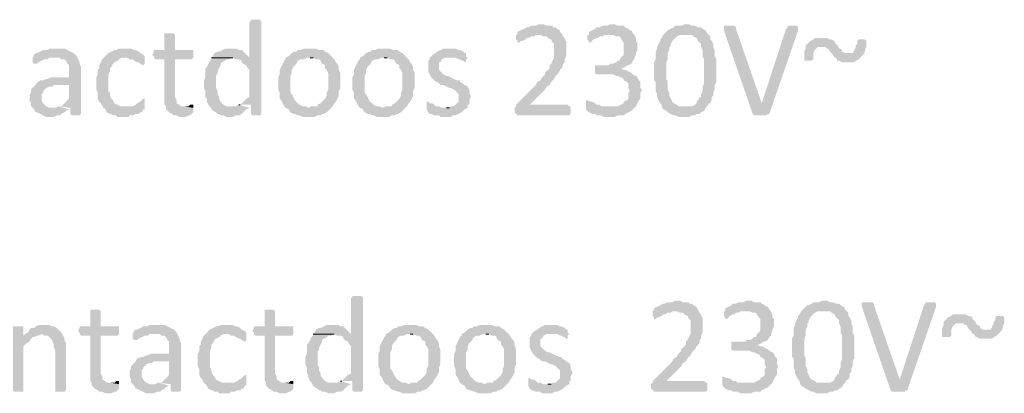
# Model space of a CAD drawing. Header units: millimetres. Extents: x -197899 to 120983, y -4228 to 45370.
# Tile 152 of 200: x -131594 to -128845, y 28675 to 29716. Entities that reach past the tile are written whole.
import ezdxf

# ---------------------------------------------------------------- set-up
doc = ezdxf.new("R2010")
doc.units = ezdxf.units.MM
for name, color, linetype in [('AL63----', 7, 'Continuous'), ('PDF_Geometry', 8, 'Continuous'), ('PDF_Solid Fills', 8, 'Continuous')]:
    doc.layers.add(name, color=color, linetype=linetype)

# ---------------------------------------------------------------- blocks, each defined once
blk = doc.blocks.new('A$C01523A58')
at = {"layer": 'PDF_Solid Fills'}
for points in [[(31237.7, 563), (31225, 563), (31225, 558.7), (31220.8, 558.7), (31220.8, 457.2), (31114.9, 457.2), (31174.2, 457.2), (31182.7, 452.9), (31191.1, 452.9), (31199.6, 448.7), (31199.6, 444.5), (31203.8, 440.2), (31212.3, 436), (31216.6, 427.5), (31220.8, 423.3), (31220.8, 347.1), (31212.3, 342.8), (31208.1, 338.7), (31208.1, 338.7), (31199.6, 330.2), (31195.3, 325.9), (31191.1, 325.9), (31225, 325.9), (31225, 300.5), (31225, 300.5), (31229.2, 296.3), (31250.4, 296.3), (31254.6, 300.5), (31254.6, 558.7), (31254.6, 558.7), (31250.4, 563), (31246.1, 563)], [(32033.6, 550.3), (32029.3, 550.3), (32020.8, 546.1), (32008.2, 546.1), (31999.7, 541.8), (31995.5, 541.8), (31987, 537.6), (31978.5, 533.3), (31978.5, 533.3), (31970.1, 529.2), (31970.1, 524.9), (31965.8, 520.7), (32033.6, 520.7), (32042.1, 516.4), (32050.5, 516.4), (32054.7, 512.2), (32063.2, 507.9), (32067.4, 499.5), (32071.6, 495.3), (32071.6, 478.3), (32071.6, 457.2), (32067.4, 448.7), (32063.2, 440.2), (32059, 436), (32059, 427.5), (32054.7, 423.3), (32046.2, 414.8), (32046.2, 410.6), (32042.1, 406.4), (32037.8, 402.1), (32033.6, 393.7), (32025.1, 389.5), (32020.8, 381), (31970.1, 330.2), (31965.8, 325.9), (31965.8, 321.7), (31961.6, 317.4), (31961.6, 304.8), (31965.8, 300.5), (31970.1, 296.3), (32114, 296.3), (32118.3, 300.5), (32118.3, 321.7), (32114, 321.7), (32109.8, 325.9), (32003.9, 325.9), (32042.1, 364), (32046.2, 368.2), (32050.5, 376.7), (32059, 381), (32063.2, 389.5), (32067.4, 393.7), (32071.6, 397.9), (32075.9, 406.4), (32080.1, 410.6), (32084.4, 414.8), (32088.6, 423.3), (32092.8, 427.5), (32097, 436), (32097, 440.2), (32101.3, 444.5), (32101.3, 452.9), (32105.5, 461.4), (32105.5, 503.7), (32101.3, 507.9), (32101.3, 512.2), (32097, 516.4), (32092.8, 524.9), (32088.6, 529.2), (32088.6, 533.3), (32080.1, 537.6), (32075.9, 541.8), (32067.4, 541.8), (32067.4, 546.1), (32050.5, 546.1), (32042.1, 550.3)], [(32232.5, 550.3), (32228.3, 550.3), (32219.8, 546.1), (32207.1, 546.1), (32198.7, 541.8), (32190.2, 541.8), (32186, 537.6), (32177.5, 533.3), (32177.5, 533.3), (32169, 529.2), (32169, 520.7), (32236.8, 520.7), (32245.2, 516.4), (32253.7, 516.4), (32258, 512.2), (32262.1, 503.7), (32266.4, 499.5), (32266.4, 465.6), (32262.1, 461.4), (32258, 457.2), (32253.7, 448.7), (32249.5, 448.7), (32245.2, 444.5), (32236.8, 440.2), (32228.3, 440.2), (32224.1, 436), (32186, 436), (32186, 414.8), (32190.2, 410.6), (32236.8, 410.6), (32245.2, 406.4), (32249.5, 406.4), (32258, 402.1), (32266.4, 397.9), (32266.4, 393.7), (32274.9, 389.5), (32279.1, 385.2), (32279.1, 372.5), (32283.4, 364), (32279.1, 359.8), (32279.1, 342.8), (32274.9, 338.7), (32266.4, 334.4), (32266.4, 330.2), (32258, 325.9), (32249.5, 321.7), (32228.3, 321.7), (32296, 317.4), (32300.3, 321.7), (32304.5, 330.2), (32308.7, 338.7), (32308.7, 338.7), (32312.9, 342.8), (32312.9, 359.8), (32317.2, 368.2), (32312.9, 372.5), (32312.9, 389.5), (32308.7, 393.7), (32304.5, 402.1), (32300.3, 406.4), (32291.8, 410.6), (32287.5, 414.8), (32279.1, 419.1), (32279.1, 419.1), (32270.6, 423.3), (32266.4, 423.3), (32258, 427.5), (32262.1, 427.5), (32270.6, 431.8), (32274.9, 436), (32279.1, 436), (32287.5, 440.2), (32291.8, 448.7), (32296, 452.9), (32296, 457.2), (32300.3, 465.6), (32300.3, 469.9), (32304.5, 478.3), (32304.5, 499.5), (32300.3, 503.7), (32300.3, 512.2), (32296, 520.7), (32291.8, 524.9), (32287.5, 533.3), (32283.4, 533.3), (32279.1, 537.6), (32270.6, 541.8), (32266.4, 546.1), (32249.5, 546.1), (32241, 550.3)], [(32440, 550.3), (32435.7, 550.3), (32427.3, 546.1), (32410.3, 546.1), (32406.1, 541.8), (32397.6, 537.6), (32393.4, 537.6), (32385, 529.2), (32380.7, 524.9), (32440, 520.7), (32456.9, 520.7), (32461.1, 516.4), (32469.6, 512.2), (32469.6, 512.2), (32473.8, 503.7), (32478.1, 499.5), (32482.3, 495.3), (32482.3, 486.8), (32486.5, 478.3), (32486.5, 461.4), (32490.7, 452.9), (32490.7, 393.7), (32490.7, 385.2), (32486.5, 376.7), (32486.5, 364), (32482.3, 355.6), (32482.3, 347.1), (32478.1, 347.1), (32473.8, 338.7), (32469.6, 334.4), (32469.6, 330.2), (32465.4, 325.9), (32456.9, 321.7), (32435.7, 321.7), (32495, 317.4), (32499.3, 321.7), (32503.5, 330.2), (32507.7, 330.2), (32511.9, 338.7), (32511.9, 347.1), (32516.2, 351.3), (32516.2, 359.8), (32520.4, 368.2), (32520.4, 381), (32524.6, 389.5), (32524.6, 452.9), (32520.4, 461.4), (32520.4, 478.3), (32516.2, 486.8), (32516.2, 495.3), (32511.9, 503.7), (32507.7, 507.9), (32507.7, 516.4), (32503.5, 520.7), (32499.3, 524.9), (32495, 533.3), (32486.5, 537.6), (32482.3, 541.8), (32473.8, 541.8), (32465.4, 546.1), (32456.9, 546.1), (32448.4, 550.3)], [(30996.4, 524.9), (30983.7, 524.9), (30983.7, 520.7), (30983.7, 478.3), (30954, 478.3), (30954, 474.1), (30949.8, 465.6), (30954, 461.4), (30954, 457.2), (30958.3, 452.9), (30983.7, 452.9), (30983.7, 325.9), (30987.9, 321.7), (30987.9, 313.3), (30992.2, 309), (30996.4, 304.8), (31004.9, 300.5), (31009.1, 296.3), (31017.6, 296.3), (31026.1, 292), (31043, 292), (31051.4, 296.3), (31055.6, 296.3), (31059.9, 300.5), (31064.1, 304.8), (31064.1, 317.4), (31038.7, 321.7), (31030.2, 321.7), (31026.1, 325.9), (31017.6, 330.2), (31017.6, 338.7), (31013.3, 347.1), (31013.3, 452.9), (31059.9, 452.9), (31064.1, 457.2), (31064.1, 478.3), (31013.3, 478.3), (31013.3, 520.7), (31013.3, 520.7), (31009.1, 524.9), (31004.9, 524.9)], [(32380.7, 524.9), (32376.5, 520.7), (32372.2, 512.2), (32368, 507.9), (32368, 503.7), (32363.7, 495.3), (32359.5, 486.8), (32359.5, 482.6), (32355.3, 474.1), (32355.3, 452.9), (32351.1, 444.5), (32351.1, 393.7), (32355.3, 389.5), (32355.3, 364), (32355.3, 364), (32359.5, 355.6), (32359.5, 347.1), (32363.7, 338.7), (32368, 330.2), (32372.2, 325.9), (32372.2, 321.7), (32376.5, 313.3), (32385, 309), (32389.2, 304.8), (32397.6, 300.5), (32397.6, 300.5), (32406.1, 296.3), (32410.3, 296.3), (32418.8, 292), (32448.4, 292), (32456.9, 296.3), (32465.4, 296.3), (32469.6, 300.5), (32478.1, 300.5), (32482.3, 304.8), (32490.7, 309), (32495, 317.4), (32435.7, 321.7), (32418.8, 321.7), (32414.6, 325.9), (32414.6, 325.9), (32406.1, 330.2), (32401.9, 334.4), (32397.6, 342.8), (32397.6, 342.8), (32393.4, 351.3), (32393.4, 359.8), (32389.2, 368.2), (32389.2, 376.7), (32389.2, 389.5), (32385, 397.9), (32385, 444.5), (32389.2, 452.9), (32389.2, 461.4), (32389.2, 469.9), (32393.4, 478.3), (32393.4, 486.8), (32397.6, 491), (32397.6, 495.3), (32401.9, 503.7), (32406.1, 507.9), (32410.3, 512.2), (32414.6, 516.4), (32423, 520.7), (32440, 520.7)], [(32562.7, 546.1), (32545.8, 546.1), (32545.8, 533.3), (32626.3, 300.5), (32651.6, 330.2), (32579.6, 537.6), (32579.6, 541.8), (32575.4, 546.1), (32571.2, 546.1)], [(32740.5, 546.1), (32723.6, 546.1), (32723.6, 541.8), (32719.4, 537.6), (32651.6, 330.2), (32651.6, 330.2), (32626.3, 300.5), (32626.3, 300.5), (32630.5, 296.3), (32664.3, 296.3), (32668.6, 300.5), (32672.8, 300.5), (32753.2, 533.3), (32753.2, 541.8), (32753.2, 541.8), (32749, 546.1), (32749, 546.1)], [(31965.8, 520.7), (31965.8, 507.9), (31970.1, 503.7), (31970.1, 499.5), (31974.3, 499.5), (31978.5, 503.7), (31982.8, 503.7), (31991.3, 507.9), (31995.5, 512.2), (31999.7, 512.2), (32008.2, 516.4), (32016.7, 516.4), (32020.8, 520.7), (32029.3, 520.7)], [(32169, 520.7), (32164.8, 520.7), (32164.8, 507.9), (32169, 503.7), (32169, 499.5), (32173.3, 499.5), (32177.5, 503.7), (32181.7, 507.9), (32190.2, 512.2), (32194.4, 512.2), (32198.7, 516.4), (32207.1, 516.4), (32211.4, 520.7), (32228.3, 520.7)], [(32816.7, 512.2), (32799.8, 512.2), (32795.5, 507.9), (32787.1, 503.7), (32782.9, 499.5), (32778.6, 495.3), (32774.4, 491), (32774.4, 482.6), (32774.4, 482.6), (32770.1, 474.1), (32770.1, 452.9), (32770.1, 448.7), (32791.3, 448.7), (32795.5, 452.9), (32795.5, 469.9), (32799.8, 478.3), (32799.8, 478.3), (32808.3, 486.8), (32816.7, 486.8), (32863.3, 491), (32859.1, 495.3), (32854.8, 499.5), (32854.8, 503.7), (32846.3, 507.9), (32842.1, 507.9), (32833.7, 512.2), (32825.2, 512.2)], [(32931, 507.9), (32922.6, 507.9), (32918.3, 503.7), (32918.3, 495.3), (32914.1, 491), (32914.1, 486.8), (32909.9, 478.3), (32909.9, 478.3), (32905.6, 469.9), (32893, 469.9), (32850.6, 465.6), (32850.6, 465.6), (32854.8, 457.2), (32859.1, 457.2), (32863.3, 448.7), (32867.5, 448.7), (32876, 444.5), (32909.9, 444.5), (32914.1, 448.7), (32922.6, 452.9), (32926.8, 457.2), (32931, 461.4), (32935.3, 465.6), (32939.5, 474.1), (32939.5, 478.3), (32943.7, 486.8), (32943.7, 503.7), (32943.7, 503.7), (32939.5, 507.9), (32935.3, 507.9)], [(30683.1, 482.6), (30661.9, 482.6), (30657.7, 478.3), (30645, 478.3), (30636.5, 474.1), (30628.1, 469.9), (30623.9, 469.9), (30619.6, 465.6), (30615.4, 457.2), (30691.6, 457.2), (30695.8, 452.9), (30704.3, 452.9), (30708.6, 448.7), (30712.8, 440.2), (30717, 436), (30717, 402.1), (30666.2, 402.1), (30657.7, 397.9), (30653.5, 397.9), (30645, 393.7), (30636.5, 393.7), (30632.3, 389.5), (30628.1, 389.5), (30623.9, 381), (30717, 381), (30717, 342.8), (30712.8, 338.7), (30708.6, 334.4), (30700.1, 325.9), (30695.8, 321.7), (30687.3, 321.7), (30721.2, 317.4), (30721.2, 300.5), (30725.5, 296.3), (30746.6, 296.3), (30750.9, 300.5), (30750.9, 431.8), (30746.6, 440.2), (30746.6, 444.5), (30746.6, 444.5), (30742.4, 452.9), (30738.2, 461.4), (30734, 465.6), (30734, 465.6), (30729.7, 469.9), (30721.2, 474.1), (30712.8, 478.3), (30712.8, 478.3), (30704.3, 482.6), (30691.6, 482.6)], [(30873.6, 482.6), (30856.7, 482.6), (30848.2, 478.3), (30844, 478.3), (30835.5, 474.1), (30827.1, 469.9), (30822.8, 465.6), (30818.6, 461.4), (30814.3, 457.2), (30877.9, 457.2), (30886.3, 452.9), (30894.8, 452.9), (30899, 448.7), (30907.5, 444.5), (30911.7, 444.5), (30916, 440.2), (30924.4, 436), (30928.6, 440.2), (30928.6, 461.4), (30924.4, 465.6), (30924.4, 465.6), (30916, 469.9), (30911.7, 474.1), (30903.3, 478.3), (30899, 478.3), (30890.6, 482.6), (30882.1, 482.6)], [(31170, 482.6), (31153, 482.6), (31144.6, 478.3), (31136.1, 474.1), (31131.9, 474.1), (31123.4, 469.9), (31119.2, 461.4), (31114.9, 457.2), (31220.8, 457.2), (31216.6, 461.4), (31208.1, 469.9), (31203.8, 474.1), (31199.6, 478.3), (31191.1, 478.3), (31186.9, 482.6), (31178.4, 482.6)], [(31390.1, 482.6), (31373.2, 482.6), (31364.7, 478.3), (31356.2, 478.3), (31352, 474.1), (31347.8, 474.1), (31339.3, 469.9), (31335.1, 465.6), (31330.8, 461.4), (31322.3, 457.2), (31322.3, 452.9), (31318.2, 448.7), (31313.9, 440.2), (31309.7, 431.8), (31305.4, 423.3), (31305.4, 410.6), (31301.2, 402.1), (31301.2, 385.2), (31301.2, 368.2), (31305.4, 359.8), (31305.4, 342.8), (31309.7, 338.7), (31313.9, 330.2), (31318.2, 321.7), (31322.3, 317.4), (31385.9, 317.4), (31377.4, 321.7), (31368.9, 321.7), (31360.5, 325.9), (31356.2, 330.2), (31352, 334.4), (31347.8, 338.7), (31343.5, 347.1), (31339.3, 355.6), (31335.1, 359.8), (31335.1, 406.4), (31339.3, 414.8), (31339.3, 423.3), (31343.5, 431.8), (31347.8, 436), (31352, 440.2), (31356.2, 448.7), (31364.7, 452.9), (31373.2, 452.9), (31381.6, 457.2), (31453.6, 457.2), (31445.1, 465.6), (31440.9, 469.9), (31432.4, 474.1), (31428.2, 478.3), (31415.5, 478.3), (31407, 482.6), (31398.6, 482.6)], [(31597.5, 482.6), (31580.6, 482.6), (31572.1, 478.3), (31563.6, 478.3), (31559.4, 474.1), (31555.2, 474.1), (31546.7, 469.9), (31542.5, 465.6), (31538.2, 461.4), (31529.8, 457.2), (31529.8, 452.9), (31525.6, 448.7), (31521.3, 440.2), (31517.1, 431.8), (31512.8, 423.3), (31512.8, 410.6), (31508.7, 402.1), (31508.7, 385.2), (31508.7, 368.2), (31512.8, 359.8), (31512.8, 342.8), (31517.1, 338.7), (31521.3, 330.2), (31525.6, 321.7), (31529.8, 317.4), (31593.3, 317.4), (31584.8, 321.7), (31576.4, 321.7), (31567.9, 325.9), (31563.6, 330.2), (31559.4, 334.4), (31555.2, 338.7), (31551, 347.1), (31546.7, 355.6), (31542.5, 359.8), (31542.5, 406.4), (31546.7, 414.8), (31546.7, 423.3), (31551, 431.8), (31555.2, 436), (31559.4, 440.2), (31563.6, 448.7), (31572.1, 452.9), (31580.6, 452.9), (31589, 457.2), (31661, 457.2), (31652.6, 465.6), (31648.3, 469.9), (31639.9, 474.1), (31635.6, 478.3), (31622.9, 478.3), (31614.5, 482.6), (31606, 482.6)], [(31783.8, 482.6), (31762.6, 482.6), (31754.1, 478.3), (31745.7, 474.1), (31741.5, 469.9), (31733, 465.6), (31733, 465.6), (31724.5, 457.2), (31724.5, 452.9), (31720.3, 448.7), (31720.3, 419.1), (31724.5, 410.6), (31724.5, 410.6), (31728.7, 402.1), (31733, 397.9), (31733, 397.9), (31741.5, 389.5), (31745.7, 389.5), (31750, 385.2), (31754.1, 381), (31762.6, 381), (31771.1, 376.7), (31779.5, 372.5), (31783.8, 372.5), (31792.3, 368.2), (31796.5, 364), (31800.8, 359.8), (31804.9, 355.6), (31804.9, 334.4), (31800.8, 330.2), (31796.5, 325.9), (31792.3, 321.7), (31783.8, 321.7), (31779.5, 317.4), (31771.1, 317.4), (31830.3, 317.4), (31830.3, 325.9), (31834.6, 325.9), (31834.6, 338.7), (31838.8, 347.1), (31838.8, 351.3), (31834.6, 359.8), (31834.6, 368.2), (31834.6, 368.2), (31830.3, 376.7), (31821.9, 381), (31821.9, 381), (31817.7, 385.2), (31809.2, 389.5), (31809.2, 393.7), (31800.8, 393.7), (31792.3, 397.9), (31792.3, 397.9), (31783.8, 402.1), (31775.4, 406.4), (31771.1, 406.4), (31762.6, 410.6), (31758.4, 414.8), (31754.1, 419.1), (31750, 423.3), (31750, 444.5), (31754.1, 444.5), (31758.4, 452.9), (31758.4, 452.9), (31766.9, 457.2), (31779.5, 457.2), (31826.1, 461.4), (31826.1, 469.9), (31821.9, 469.9), (31817.7, 474.1), (31817.7, 474.1), (31809.2, 478.3), (31804.9, 478.3), (31796.5, 482.6), (31788, 482.6)], [(32863.3, 491), (32816.7, 486.8), (32829.4, 486.8), (32833.7, 482.6), (32837.9, 482.6), (32842.1, 474.1), (32842.1, 474.1), (32850.6, 465.6), (32893, 469.9), (32884.5, 469.9), (32876, 474.1), (32876, 478.3), (32871.7, 482.6), (32867.5, 482.6)], [(30615.4, 457.2), (30615.4, 444.5), (30619.6, 440.2), (30628.1, 440.2), (30632.3, 444.5), (30640.8, 448.7), (30640.8, 448.7), (30649.3, 452.9), (30657.7, 452.9), (30661.9, 457.2), (30678.9, 457.2)], [(30814.3, 457.2), (30810.1, 452.9), (30805.9, 444.5), (30801.7, 436), (30801.7, 427.5), (30797.4, 423.3), (30797.4, 410.6), (30793.2, 402.1), (30793.2, 385.2), (30793.2, 368.2), (30797.4, 359.8), (30797.4, 342.8), (30801.7, 334.4), (30805.9, 330.2), (30810.1, 321.7), (30814.3, 317.4), (30818.6, 313.3), (30822.8, 304.8), (30831.3, 300.5), (30835.5, 300.5), (30839.8, 296.3), (30848.2, 296.3), (30852.5, 292), (30882.1, 292), (30886.3, 296.3), (30894.8, 296.3), (30903.3, 300.5), (30911.7, 300.5), (30916, 304.8), (30920.2, 304.8), (30924.4, 313.3), (30928.6, 313.3), (30928.6, 317.4), (30873.6, 321.7), (30860.9, 321.7), (30852.5, 325.9), (30852.5, 325.9), (30844, 330.2), (30839.8, 338.7), (30835.5, 342.8), (30831.3, 351.3), (30831.3, 359.8), (30827.1, 364), (30827.1, 410.6), (30831.3, 419.1), (30831.3, 427.5), (30835.5, 431.8), (30839.8, 440.2), (30839.8, 440.2), (30844, 444.5), (30852.5, 448.7), (30856.7, 452.9), (30865.2, 457.2), (30873.6, 457.2)], [(31114.9, 457.2), (31114.9, 452.9), (31110.7, 448.7), (31106.5, 440.2), (31102.2, 431.8), (31098, 427.5), (31098, 402.1), (31093.8, 393.7), (31093.8, 372.5), (31098, 364), (31098, 347.1), (31102.2, 342.8), (31102.2, 334.4), (31106.5, 325.9), (31110.7, 321.7), (31114.9, 313.3), (31119.2, 309), (31127.6, 304.8), (31131.9, 300.5), (31136.1, 300.5), (31140.3, 296.3), (31148.8, 296.3), (31157.3, 292), (31174.2, 292), (31182.7, 296.3), (31191.1, 296.3), (31199.6, 300.5), (31203.8, 304.8), (31208.1, 309), (31212.3, 313.3), (31220.8, 317.4), (31170, 321.7), (31157.3, 321.7), (31148.8, 325.9), (31144.6, 330.2), (31140.3, 334.4), (31136.1, 342.8), (31136.1, 347.1), (31131.9, 355.6), (31131.9, 364), (31131.9, 364), (31127.6, 372.5), (31127.6, 389.5), (31127.6, 406.4), (31131.9, 414.8), (31131.9, 419.1), (31136.1, 427.5), (31140.3, 436), (31140.3, 440.2), (31144.6, 444.5), (31153, 448.7), (31157.3, 452.9), (31165.7, 452.9), (31174.2, 457.2)], [(31453.6, 457.2), (31390.1, 457.2), (31398.6, 457.2), (31407, 452.9), (31415.5, 452.9), (31419.7, 448.7), (31424, 440.2), (31432.4, 436), (31432.4, 427.5), (31436.6, 423.3), (31440.9, 414.8), (31440.9, 368.2), (31436.6, 359.8), (31436.6, 351.3), (31432.4, 342.8), (31428.2, 338.7), (31424, 334.4), (31419.7, 330.2), (31411.3, 325.9), (31411.3, 321.7), (31394.3, 321.7), (31385.9, 317.4), (31322.3, 317.4), (31330.8, 313.3), (31335.1, 304.8), (31343.5, 300.5), (31347.8, 300.5), (31356.2, 296.3), (31360.5, 296.3), (31368.9, 292), (31402.8, 292), (31411.3, 296.3), (31419.7, 296.3), (31424, 300.5), (31428.2, 300.5), (31436.6, 304.8), (31440.9, 309), (31445.1, 313.3), (31453.6, 321.7), (31453.6, 321.7), (31457.8, 330.2), (31462, 334.4), (31466.3, 342.8), (31470.5, 351.3), (31470.5, 364), (31474.8, 372.5), (31474.8, 389.5), (31474.8, 414.8), (31470.5, 423.3), (31470.5, 431.8), (31466.3, 440.2), (31462, 444.5), (31457.8, 452.9)], [(31661, 457.2), (31597.5, 457.2), (31606, 457.2), (31614.5, 452.9), (31622.9, 452.9), (31627.2, 448.7), (31631.4, 440.2), (31639.9, 436), (31639.9, 427.5), (31644.1, 423.3), (31648.3, 414.8), (31648.3, 368.2), (31644.1, 359.8), (31644.1, 351.3), (31639.9, 342.8), (31635.6, 338.7), (31631.4, 334.4), (31627.2, 330.2), (31618.7, 325.9), (31618.7, 321.7), (31601.8, 321.7), (31593.3, 317.4), (31529.8, 317.4), (31538.2, 313.3), (31542.5, 304.8), (31551, 300.5), (31555.2, 300.5), (31563.6, 296.3), (31567.9, 296.3), (31576.4, 292), (31610.2, 292), (31618.7, 296.3), (31627.2, 296.3), (31631.4, 300.5), (31635.6, 300.5), (31644.1, 304.8), (31648.3, 309), (31652.6, 313.3), (31661, 321.7), (31661, 321.7), (31665.3, 330.2), (31669.5, 334.4), (31673.7, 342.8), (31678, 351.3), (31678, 364), (31682.2, 372.5), (31682.2, 389.5), (31682.2, 414.8), (31678, 423.3), (31678, 431.8), (31673.7, 440.2), (31669.5, 444.5), (31665.3, 452.9)], [(31826.1, 461.4), (31779.5, 457.2), (31796.5, 457.2), (31804.9, 452.9), (31809.2, 452.9), (31813.4, 448.7), (31817.7, 448.7), (31821.9, 444.5), (31826.1, 444.5), (31826.1, 452.9), (31830.3, 457.2)], [(30623.9, 381), (30619.6, 376.7), (30615.4, 372.5), (30611.2, 368.2), (30611.2, 359.8), (30606.9, 355.6), (30606.9, 338.7), (30611.2, 330.2), (30611.2, 321.7), (30615.4, 317.4), (30619.6, 313.3), (30623.9, 304.8), (30628.1, 304.8), (30636.5, 300.5), (30645, 296.3), (30645, 296.3), (30653.5, 292), (30674.7, 292), (30683.1, 296.3), (30691.6, 296.3), (30695.8, 300.5), (30695.8, 300.5), (30704.3, 304.8), (30708.6, 309), (30717, 313.3), (30674.7, 317.4), (30661.9, 317.4), (30653.5, 321.7), (30649.3, 325.9), (30649.3, 325.9), (30645, 330.2), (30640.8, 338.7), (30640.8, 355.6), (30645, 359.8), (30645, 364), (30653.5, 372.5), (30653.5, 372.5), (30661.9, 376.7), (30670.4, 376.7), (30674.7, 381), (30717, 381)], [(30924.4, 342.8), (30920.2, 338.7), (30916, 334.4), (30907.5, 330.2), (30907.5, 330.2), (30903.3, 325.9), (30894.8, 321.7), (30873.6, 321.7), (30928.6, 317.4), (30928.6, 342.8)], [(31720.3, 334.4), (31716.1, 334.4), (31716.1, 313.3), (31720.3, 304.8), (31720.3, 304.8), (31724.5, 300.5), (31728.7, 300.5), (31737.2, 296.3), (31750, 296.3), (31754.1, 292), (31783.8, 292), (31788, 296.3), (31796.5, 296.3), (31804.9, 300.5), (31813.4, 304.8), (31817.7, 309), (31821.9, 313.3), (31830.3, 317.4), (31758.4, 317.4), (31750, 321.7), (31741.5, 321.7), (31737.2, 325.9), (31733, 330.2), (31724.5, 330.2)], [(32164.8, 338.7), (32160.6, 338.7), (32160.6, 313.3), (32164.8, 309), (32164.8, 309), (32169, 304.8), (32177.5, 300.5), (32186, 300.5), (32190.2, 296.3), (32202.9, 296.3), (32211.4, 292), (32241, 292), (32249.5, 296.3), (32266.4, 296.3), (32270.6, 300.5), (32279.1, 304.8), (32287.5, 309), (32291.8, 313.3), (32296, 317.4), (32228.3, 321.7), (32202.9, 321.7), (32198.7, 325.9), (32190.2, 325.9), (32186, 330.2), (32177.5, 334.4), (32173.3, 334.4)], [(31059.9, 325.9), (31055.6, 325.9), (31051.4, 321.7), (31038.7, 321.7), (31064.1, 317.4), (31064.1, 325.9)], [(31521.3, -207.5), (31508.7, -207.5), (31508.7, -211.7), (31504.4, -211.7), (31504.4, -313.3), (31398.6, -313.3), (31457.8, -313.3), (31466.3, -317.5), (31474.8, -317.5), (31483.3, -321.8), (31483.3, -326), (31487.4, -330.2), (31495.9, -334.5), (31500.2, -342.9), (31504.4, -347.2), (31504.4, -423.4), (31495.9, -427.6), (31491.7, -431.8), (31491.7, -431.8), (31483.3, -440.3), (31479, -444.5), (31474.8, -444.5), (31508.7, -444.5), (31508.7, -469.9), (31508.7, -469.9), (31512.8, -474.2), (31534.1, -474.2), (31538.2, -469.9), (31538.2, -211.7), (31538.2, -211.7), (31534.1, -207.5), (31529.8, -207.5)], [(30788.9, -245.5), (30776.3, -245.5), (30776.3, -249.8), (30776.3, -292.1), (30746.6, -292.1), (30746.6, -296.4), (30742.4, -304.8), (30746.6, -309.1), (30746.6, -313.3), (30750.9, -317.5), (30776.3, -317.5), (30776.3, -444.5), (30780.5, -448.8), (30780.5, -457.2), (30784.7, -461.4), (30788.9, -465.7), (30797.4, -469.9), (30801.7, -474.2), (30810.1, -474.2), (30818.6, -478.4), (30835.5, -478.4), (30844, -474.2), (30848.2, -474.2), (30852.5, -469.9), (30856.7, -465.7), (30856.7, -453), (30831.3, -448.8), (30822.8, -448.8), (30818.6, -444.5), (30810.1, -440.3), (30810.1, -431.8), (30805.9, -423.4), (30805.9, -317.5), (30852.5, -317.5), (30856.7, -313.3), (30856.7, -292.1), (30805.9, -292.1), (30805.9, -249.8), (30805.9, -249.8), (30801.7, -245.5), (30797.4, -245.5)], [(31275.8, -245.5), (31263.1, -245.5), (31263.1, -249.8), (31263.1, -292.1), (31233.5, -292.1), (31233.5, -296.4), (31229.2, -304.8), (31233.5, -309.1), (31233.5, -313.3), (31237.7, -317.5), (31263.1, -317.5), (31263.1, -444.5), (31267.4, -448.8), (31267.4, -457.2), (31271.5, -461.4), (31275.8, -465.7), (31284.3, -469.9), (31288.5, -474.2), (31296.9, -474.2), (31305.4, -478.4), (31322.3, -478.4), (31330.8, -474.2), (31335.1, -474.2), (31339.3, -469.9), (31343.5, -465.7), (31343.5, -453), (31318.2, -448.8), (31309.7, -448.8), (31305.4, -444.5), (31296.9, -440.3), (31296.9, -431.8), (31292.8, -423.4), (31292.8, -317.5), (31339.3, -317.5), (31343.5, -313.3), (31343.5, -292.1), (31292.8, -292.1), (31292.8, -249.8), (31292.8, -249.8), (31288.5, -245.5), (31284.3, -245.5)], [(32414.6, -220.1), (32410.3, -220.1), (32401.9, -224.4), (32389.2, -224.4), (32380.7, -228.6), (32376.5, -228.6), (32368, -232.9), (32359.5, -237.1), (32359.5, -237.1), (32351.1, -241.3), (32351.1, -245.5), (32346.8, -249.8), (32414.6, -249.8), (32423, -254), (32431.5, -254), (32435.7, -258.3), (32444.2, -262.5), (32448.4, -271), (32452.7, -275.2), (32452.7, -292.1), (32452.7, -313.3), (32448.4, -321.8), (32444.2, -330.2), (32440, -334.5), (32440, -342.9), (32435.7, -347.2), (32427.3, -355.6), (32427.3, -359.9), (32423, -364.1), (32418.8, -368.3), (32414.6, -376.8), (32406.1, -381), (32401.9, -389.5), (32351.1, -440.3), (32346.8, -444.5), (32346.8, -448.8), (32342.6, -453), (32342.6, -465.7), (32346.8, -469.9), (32351.1, -474.2), (32495, -474.2), (32499.3, -469.9), (32499.3, -448.8), (32495, -448.8), (32490.7, -444.5), (32385, -444.5), (32423, -406.5), (32427.3, -402.2), (32431.5, -393.7), (32440, -389.5), (32444.2, -381), (32448.4, -376.8), (32452.7, -372.5), (32456.9, -364.1), (32461.1, -359.9), (32465.4, -355.6), (32469.6, -347.2), (32473.8, -342.9), (32478.1, -334.5), (32478.1, -330.2), (32482.3, -326), (32482.3, -317.5), (32486.5, -309.1), (32486.5, -266.8), (32482.3, -262.5), (32482.3, -258.3), (32478.1, -254), (32473.8, -245.5), (32469.6, -241.3), (32469.6, -237.1), (32461.1, -232.9), (32456.9, -228.6), (32448.4, -228.6), (32448.4, -224.4), (32431.5, -224.4), (32423, -220.1)], [(32613.5, -220.1), (32609.3, -220.1), (32600.8, -224.4), (32588.1, -224.4), (32579.6, -228.6), (32571.2, -228.6), (32567, -232.9), (32558.5, -237.1), (32558.5, -237.1), (32550, -241.3), (32550, -249.8), (32617.8, -249.8), (32626.3, -254), (32634.7, -254), (32638.9, -258.3), (32643.2, -266.8), (32647.4, -271), (32647.4, -304.8), (32643.2, -309.1), (32638.9, -313.3), (32634.7, -321.8), (32630.5, -321.8), (32626.3, -326), (32617.8, -330.2), (32609.3, -330.2), (32605, -334.5), (32567, -334.5), (32567, -355.6), (32571.2, -359.9), (32617.8, -359.9), (32626.3, -364.1), (32630.5, -364.1), (32638.9, -368.3), (32647.4, -372.5), (32647.4, -376.8), (32655.9, -381), (32660.1, -385.3), (32660.1, -398), (32664.3, -406.5), (32660.1, -410.7), (32660.1, -427.6), (32655.9, -431.8), (32647.4, -436.1), (32647.4, -440.3), (32638.9, -444.5), (32630.5, -448.8), (32609.3, -448.8), (32677, -453), (32681.3, -448.8), (32685.5, -440.3), (32689.7, -431.8), (32689.7, -431.8), (32694, -427.6), (32694, -410.7), (32698.2, -402.2), (32694, -398), (32694, -381), (32689.7, -376.8), (32685.5, -368.3), (32681.3, -364.1), (32672.8, -359.9), (32668.6, -355.6), (32660.1, -351.4), (32660.1, -351.4), (32651.6, -347.2), (32647.4, -347.2), (32638.9, -342.9), (32643.2, -342.9), (32651.6, -338.7), (32655.9, -334.5), (32660.1, -334.5), (32668.6, -330.2), (32672.8, -321.8), (32677, -317.5), (32677, -313.3), (32681.3, -304.8), (32681.3, -300.6), (32685.5, -292.1), (32685.5, -271), (32681.3, -266.8), (32681.3, -258.3), (32677, -249.8), (32672.8, -245.5), (32668.6, -237.1), (32664.3, -237.1), (32660.1, -232.9), (32651.6, -228.6), (32647.4, -224.4), (32630.5, -224.4), (32622, -220.1)], [(32765.9, -245.5), (32761.7, -249.8), (32757.5, -258.3), (32753.2, -262.5), (32753.2, -266.8), (32749, -275.2), (32744.7, -283.7), (32744.7, -287.9), (32740.5, -296.4), (32740.5, -317.5), (32736.3, -326), (32736.3, -376.8), (32740.5, -381), (32740.5, -406.5), (32740.5, -406.5), (32744.7, -414.9), (32744.7, -423.4), (32749, -431.8), (32753.2, -440.3), (32757.5, -444.5), (32757.5, -448.8), (32761.7, -457.2), (32770.1, -461.4), (32774.4, -465.7), (32782.9, -469.9), (32782.9, -469.9), (32791.3, -474.2), (32795.5, -474.2), (32804, -478.4), (32833.7, -478.4), (32842.1, -474.2), (32850.6, -474.2), (32854.8, -469.9), (32863.3, -469.9), (32867.5, -465.7), (32876, -461.4), (32880.2, -453), (32820.9, -448.8), (32804, -448.8), (32799.8, -444.5), (32799.8, -444.5), (32791.3, -440.3), (32787.1, -436.1), (32782.9, -427.6), (32782.9, -427.6), (32778.6, -419.1), (32778.6, -410.7), (32774.4, -402.2), (32774.4, -393.7), (32774.4, -381), (32770.1, -372.5), (32770.1, -326), (32774.4, -317.5), (32774.4, -309.1), (32774.4, -300.6), (32778.6, -292.1), (32778.6, -283.7), (32782.9, -279.4), (32782.9, -275.2), (32787.1, -266.8), (32791.3, -262.5), (32795.5, -258.3), (32799.8, -254), (32808.3, -249.8), (32825.2, -249.8)], [(32825.2, -220.1), (32820.9, -220.1), (32812.5, -224.4), (32795.5, -224.4), (32791.3, -228.6), (32782.9, -232.9), (32778.6, -232.9), (32770.1, -241.3), (32765.9, -245.5), (32825.2, -249.8), (32842.1, -249.8), (32846.3, -254), (32854.8, -258.3), (32854.8, -258.3), (32859.1, -266.8), (32863.3, -271), (32867.5, -275.2), (32867.5, -283.7), (32871.7, -292.1), (32871.7, -309.1), (32876, -317.5), (32876, -376.8), (32876, -385.3), (32871.7, -393.7), (32871.7, -406.5), (32867.5, -414.9), (32867.5, -423.4), (32863.3, -423.4), (32859.1, -431.8), (32854.8, -436.1), (32854.8, -440.3), (32850.6, -444.5), (32842.1, -448.8), (32820.9, -448.8), (32880.2, -453), (32884.5, -448.8), (32888.7, -440.3), (32893, -440.3), (32897.2, -431.8), (32897.2, -423.4), (32901.4, -419.1), (32901.4, -410.7), (32905.6, -402.2), (32905.6, -389.5), (32909.9, -381), (32909.9, -317.5), (32905.6, -309.1), (32905.6, -292.1), (32901.4, -283.7), (32901.4, -275.2), (32897.2, -266.8), (32893, -262.5), (32893, -254), (32888.7, -249.8), (32884.5, -245.5), (32880.2, -237.1), (32871.7, -232.9), (32867.5, -228.6), (32859.1, -228.6), (32850.6, -224.4), (32842.1, -224.4), (32833.7, -220.1)], [(32947.9, -224.4), (32931, -224.4), (32931, -237.1), (33011.5, -469.9), (33036.9, -440.3), (32964.9, -232.9), (32964.9, -228.6), (32960.7, -224.4), (32956.4, -224.4)], [(33125.8, -224.4), (33108.8, -224.4), (33108.8, -228.6), (33104.6, -232.9), (33036.9, -440.3), (33036.9, -440.3), (33011.5, -469.9), (33011.5, -469.9), (33015.7, -474.2), (33049.6, -474.2), (33053.8, -469.9), (33058, -469.9), (33138.5, -237.1), (33138.5, -228.6), (33138.5, -228.6), (33134.3, -224.4), (33134.3, -224.4)], [(32346.8, -249.8), (32346.8, -262.5), (32351.1, -266.8), (32351.1, -271), (32355.3, -271), (32359.5, -266.8), (32363.7, -266.8), (32372.2, -262.5), (32376.5, -258.3), (32380.7, -258.3), (32389.2, -254), (32397.6, -254), (32401.9, -249.8), (32410.3, -249.8)], [(32550, -249.8), (32545.8, -249.8), (32545.8, -262.5), (32550, -266.8), (32550, -271), (32554.2, -271), (32558.5, -266.8), (32562.7, -262.5), (32571.2, -258.3), (32575.4, -258.3), (32579.6, -254), (32588.1, -254), (32592.4, -249.8), (32609.3, -249.8)], [(33202, -258.3), (33185.1, -258.3), (33180.8, -262.5), (33172.3, -266.8), (33168.1, -271), (33163.8, -275.2), (33159.7, -279.4), (33159.7, -287.9), (33159.7, -287.9), (33155.4, -296.4), (33155.4, -317.5), (33155.4, -321.8), (33176.6, -321.8), (33180.8, -317.5), (33180.8, -300.6), (33185.1, -292.1), (33185.1, -292.1), (33193.5, -283.7), (33202, -283.7), (33248.5, -279.4), (33244.3, -275.2), (33240, -271), (33240, -266.8), (33231.6, -262.5), (33227.4, -262.5), (33218.9, -258.3), (33210.4, -258.3)], [(33316.3, -262.5), (33307.8, -262.5), (33303.6, -266.8), (33303.6, -275.2), (33299.3, -279.4), (33299.3, -283.7), (33295.1, -292.1), (33295.1, -292.1), (33290.9, -300.6), (33278.2, -300.6), (33235.8, -304.8), (33235.8, -304.8), (33240, -313.3), (33244.3, -313.3), (33248.5, -321.8), (33252.8, -321.8), (33261.2, -326), (33295.1, -326), (33299.3, -321.8), (33307.8, -317.5), (33312, -313.3), (33316.3, -309.1), (33320.5, -304.8), (33324.7, -296.4), (33324.7, -292.1), (33329, -283.7), (33329, -266.8), (33329, -266.8), (33324.7, -262.5), (33320.5, -262.5)], [(30573.1, -292.1), (30560.4, -292.1), (30560.4, -469.9), (30560.4, -469.9), (30564.6, -474.2), (30590, -474.2), (30590, -469.9), (30590, -347.2), (30594.2, -342.9), (30598.5, -338.7), (30606.9, -334.5), (30611.2, -326), (30615.4, -321.8), (30619.6, -321.8), (30590, -317.5), (30590, -292.1), (30581.6, -292.1)], [(30649.3, -287.9), (30632.3, -287.9), (30623.9, -292.1), (30619.6, -296.4), (30611.2, -296.4), (30606.9, -300.6), (30602.7, -309.1), (30594.2, -313.3), (30640.8, -313.3), (30649.3, -317.5), (30657.7, -317.5), (30661.9, -321.8), (30670.4, -330.2), (30670.4, -334.5), (30674.7, -342.9), (30674.7, -351.4), (30678.9, -359.9), (30678.9, -469.9), (30678.9, -474.2), (30704.3, -474.2), (30708.6, -469.9), (30708.6, -364.1), (30708.6, -338.7), (30704.3, -330.2), (30704.3, -321.8), (30700.1, -317.5), (30695.8, -309.1), (30695.8, -309.1), (30687.3, -300.6), (30683.1, -296.4), (30674.7, -292.1), (30670.4, -292.1), (30661.9, -287.9), (30657.7, -287.9)], [(30962.5, -287.9), (30941.4, -287.9), (30937.1, -292.1), (30924.4, -292.1), (30916, -296.4), (30907.5, -300.6), (30903.3, -300.6), (30899, -304.8), (30894.8, -313.3), (30971, -313.3), (30975.3, -317.5), (30983.7, -317.5), (30987.9, -321.8), (30992.2, -330.2), (30996.4, -334.5), (30996.4, -368.3), (30945.6, -368.3), (30937.1, -372.5), (30932.9, -372.5), (30924.4, -376.8), (30916, -376.8), (30911.7, -381), (30907.5, -381), (30903.3, -389.5), (30996.4, -389.5), (30996.4, -427.6), (30992.2, -431.8), (30987.9, -436.1), (30979.5, -444.5), (30975.3, -448.8), (30966.8, -448.8), (31000.7, -453), (31000.7, -469.9), (31004.9, -474.2), (31026.1, -474.2), (31030.2, -469.9), (31030.2, -338.7), (31026.1, -330.2), (31026.1, -326), (31026.1, -326), (31021.8, -317.5), (31017.6, -309.1), (31013.3, -304.8), (31013.3, -304.8), (31009.1, -300.6), (31000.7, -296.4), (30992.2, -292.1), (30992.2, -292.1), (30983.7, -287.9), (30971, -287.9)], [(31157.3, -287.9), (31140.3, -287.9), (31131.9, -292.1), (31127.6, -292.1), (31119.2, -296.4), (31110.7, -300.6), (31106.5, -304.8), (31102.2, -309.1), (31098, -313.3), (31161.5, -313.3), (31170, -317.5), (31178.4, -317.5), (31182.7, -321.8), (31191.1, -326), (31195.3, -326), (31199.6, -330.2), (31208.1, -334.5), (31212.3, -330.2), (31212.3, -309.1), (31208.1, -304.8), (31208.1, -304.8), (31199.6, -300.6), (31195.3, -296.4), (31186.9, -292.1), (31182.7, -292.1), (31174.2, -287.9), (31165.7, -287.9)], [(31453.6, -287.9), (31436.6, -287.9), (31428.2, -292.1), (31419.7, -296.4), (31415.5, -296.4), (31407, -300.6), (31402.8, -309.1), (31398.6, -313.3), (31504.4, -313.3), (31500.2, -309.1), (31491.7, -300.6), (31487.4, -296.4), (31483.3, -292.1), (31474.8, -292.1), (31470.5, -287.9), (31462, -287.9)], [(31669.5, -287.9), (31652.6, -287.9), (31644.1, -292.1), (31635.6, -292.1), (31631.4, -296.4), (31627.2, -296.4), (31618.7, -300.6), (31614.5, -304.8), (31610.2, -309.1), (31601.8, -313.3), (31601.8, -317.5), (31597.5, -321.8), (31593.3, -330.2), (31589, -338.7), (31584.8, -347.2), (31584.8, -359.9), (31580.6, -368.3), (31580.6, -385.3), (31580.6, -402.2), (31584.8, -410.7), (31584.8, -427.6), (31589, -431.8), (31593.3, -440.3), (31597.5, -448.8), (31601.8, -453), (31665.3, -453), (31656.8, -448.8), (31648.3, -448.8), (31639.9, -444.5), (31635.6, -440.3), (31631.4, -436.1), (31627.2, -431.8), (31622.9, -423.4), (31618.7, -414.9), (31614.5, -410.7), (31614.5, -364.1), (31618.7, -355.6), (31618.7, -347.2), (31622.9, -338.7), (31627.2, -334.5), (31631.4, -330.2), (31635.6, -321.8), (31644.1, -317.5), (31652.6, -317.5), (31661, -313.3), (31733, -313.3), (31724.5, -304.8), (31720.3, -300.6), (31711.8, -296.4), (31707.6, -292.1), (31694.9, -292.1), (31686.4, -287.9), (31678, -287.9)], [(31881.2, -287.9), (31864.2, -287.9), (31855.8, -292.1), (31847.3, -292.1), (31843.1, -296.4), (31838.8, -296.4), (31830.3, -300.6), (31826.1, -304.8), (31821.9, -309.1), (31813.4, -313.3), (31813.4, -317.5), (31809.2, -321.8), (31804.9, -330.2), (31800.8, -338.7), (31796.5, -347.2), (31796.5, -359.9), (31792.3, -368.3), (31792.3, -385.3), (31792.3, -402.2), (31796.5, -410.7), (31796.5, -427.6), (31800.8, -431.8), (31804.9, -440.3), (31809.2, -448.8), (31813.4, -453), (31876.9, -453), (31868.5, -448.8), (31860, -448.8), (31851.5, -444.5), (31847.3, -440.3), (31843.1, -436.1), (31838.8, -431.8), (31834.6, -423.4), (31830.3, -414.9), (31826.1, -410.7), (31826.1, -364.1), (31830.3, -355.6), (31830.3, -347.2), (31834.6, -338.7), (31838.8, -334.5), (31843.1, -330.2), (31847.3, -321.8), (31855.8, -317.5), (31864.2, -317.5), (31872.7, -313.3), (31944.7, -313.3), (31936.2, -304.8), (31932, -300.6), (31923.5, -296.4), (31919.3, -292.1), (31906.6, -292.1), (31898.1, -287.9), (31889.6, -287.9)], [(32067.4, -287.9), (32046.2, -287.9), (32037.8, -292.1), (32029.3, -296.4), (32025.1, -300.6), (32016.7, -304.8), (32016.7, -304.8), (32008.2, -313.3), (32008.2, -317.5), (32003.9, -321.8), (32003.9, -351.4), (32008.2, -359.9), (32008.2, -359.9), (32012.4, -368.3), (32016.7, -372.5), (32016.7, -372.5), (32025.1, -381), (32029.3, -381), (32033.6, -385.3), (32037.8, -389.5), (32046.2, -389.5), (32054.7, -393.7), (32063.2, -398), (32067.4, -398), (32075.9, -402.2), (32080.1, -406.5), (32084.4, -410.7), (32088.6, -414.9), (32088.6, -436.1), (32084.4, -440.3), (32080.1, -444.5), (32075.9, -448.8), (32067.4, -448.8), (32063.2, -453), (32054.7, -453), (32114, -453), (32114, -444.5), (32118.3, -444.5), (32118.3, -431.8), (32122.5, -423.4), (32122.5, -419.1), (32118.3, -410.7), (32118.3, -402.2), (32118.3, -402.2), (32114, -393.7), (32105.5, -389.5), (32105.5, -389.5), (32101.3, -385.3), (32092.8, -381), (32092.8, -376.8), (32084.4, -376.8), (32075.9, -372.5), (32075.9, -372.5), (32067.4, -368.3), (32059, -364.1), (32054.7, -364.1), (32046.2, -359.9), (32042.1, -355.6), (32037.8, -351.4), (32033.6, -347.2), (32033.6, -326), (32037.8, -326), (32042.1, -317.5), (32042.1, -317.5), (32050.5, -313.3), (32063.2, -313.3), (32109.8, -309.1), (32109.8, -300.6), (32105.5, -300.6), (32101.3, -296.4), (32101.3, -296.4), (32092.8, -292.1), (32088.6, -292.1), (32080.1, -287.9), (32071.6, -287.9)], [(33248.5, -279.4), (33202, -283.7), (33214.6, -283.7), (33218.9, -287.9), (33223.1, -287.9), (33227.4, -296.4), (33227.4, -296.4), (33235.8, -304.8), (33278.2, -300.6), (33269.7, -300.6), (33261.2, -296.4), (33261.2, -292.1), (33257, -287.9), (33252.8, -287.9)], [(30594.2, -313.3), (30590, -317.5), (30619.6, -321.8), (30628.1, -317.5), (30632.3, -317.5), (30640.8, -313.3)], [(30894.8, -313.3), (30894.8, -326), (30899, -330.2), (30907.5, -330.2), (30911.7, -326), (30920.2, -321.8), (30920.2, -321.8), (30928.6, -317.5), (30937.1, -317.5), (30941.4, -313.3), (30958.3, -313.3)], [(31098, -313.3), (31093.8, -317.5), (31089.5, -326), (31085.3, -334.5), (31085.3, -342.9), (31081, -347.2), (31081, -359.9), (31076.8, -368.3), (31076.8, -385.3), (31076.8, -402.2), (31081, -410.7), (31081, -427.6), (31085.3, -436.1), (31089.5, -440.3), (31093.8, -448.8), (31098, -453), (31102.2, -457.2), (31106.5, -465.7), (31114.9, -469.9), (31119.2, -469.9), (31123.4, -474.2), (31131.9, -474.2), (31136.1, -478.4), (31165.7, -478.4), (31170, -474.2), (31178.4, -474.2), (31186.9, -469.9), (31195.3, -469.9), (31199.6, -465.7), (31203.8, -465.7), (31208.1, -457.2), (31212.3, -457.2), (31212.3, -453), (31157.3, -448.8), (31144.6, -448.8), (31136.1, -444.5), (31136.1, -444.5), (31127.6, -440.3), (31123.4, -431.8), (31119.2, -427.6), (31114.9, -419.1), (31114.9, -410.7), (31110.7, -406.5), (31110.7, -359.9), (31114.9, -351.4), (31114.9, -342.9), (31119.2, -338.7), (31123.4, -330.2), (31123.4, -330.2), (31127.6, -326), (31136.1, -321.8), (31140.3, -317.5), (31148.8, -313.3), (31157.3, -313.3)], [(31398.6, -313.3), (31398.6, -317.5), (31394.3, -321.8), (31390.1, -330.2), (31385.9, -338.7), (31381.6, -342.9), (31381.6, -368.3), (31377.4, -376.8), (31377.4, -398), (31381.6, -406.5), (31381.6, -423.4), (31385.9, -427.6), (31385.9, -436.1), (31390.1, -444.5), (31394.3, -448.8), (31398.6, -457.2), (31402.8, -461.4), (31411.3, -465.7), (31415.5, -469.9), (31419.7, -469.9), (31424, -474.2), (31432.4, -474.2), (31440.9, -478.4), (31457.8, -478.4), (31466.3, -474.2), (31474.8, -474.2), (31483.3, -469.9), (31487.4, -465.7), (31491.7, -461.4), (31495.9, -457.2), (31504.4, -453), (31453.6, -448.8), (31440.9, -448.8), (31432.4, -444.5), (31428.2, -440.3), (31424, -436.1), (31419.7, -427.6), (31419.7, -423.4), (31415.5, -414.9), (31415.5, -406.5), (31415.5, -406.5), (31411.3, -398), (31411.3, -381), (31411.3, -364.1), (31415.5, -355.6), (31415.5, -351.4), (31419.7, -342.9), (31424, -334.5), (31424, -330.2), (31428.2, -326), (31436.6, -321.8), (31440.9, -317.5), (31449.4, -317.5), (31457.8, -313.3)], [(31733, -313.3), (31669.5, -313.3), (31678, -313.3), (31686.4, -317.5), (31694.9, -317.5), (31699.1, -321.8), (31703.3, -330.2), (31711.8, -334.5), (31711.8, -342.9), (31716.1, -347.2), (31720.3, -355.6), (31720.3, -402.2), (31716.1, -410.7), (31716.1, -419.1), (31711.8, -427.6), (31707.6, -431.8), (31703.3, -436.1), (31699.1, -440.3), (31690.7, -444.5), (31690.7, -448.8), (31673.7, -448.8), (31665.3, -453), (31601.8, -453), (31610.2, -457.2), (31614.5, -465.7), (31622.9, -469.9), (31627.2, -469.9), (31635.6, -474.2), (31639.9, -474.2), (31648.3, -478.4), (31682.2, -478.4), (31690.7, -474.2), (31699.1, -474.2), (31703.3, -469.9), (31707.6, -469.9), (31716.1, -465.7), (31720.3, -461.4), (31724.5, -457.2), (31733, -448.8), (31733, -448.8), (31737.2, -440.3), (31741.5, -436.1), (31745.7, -427.6), (31750, -419.1), (31750, -406.5), (31754.1, -398), (31754.1, -381), (31754.1, -355.6), (31750, -347.2), (31750, -338.7), (31745.7, -330.2), (31741.5, -326), (31737.2, -317.5)], [(31944.7, -313.3), (31881.2, -313.3), (31889.6, -313.3), (31898.1, -317.5), (31906.6, -317.5), (31910.8, -321.8), (31915, -330.2), (31923.5, -334.5), (31923.5, -342.9), (31927.7, -347.2), (31932, -355.6), (31932, -402.2), (31927.7, -410.7), (31927.7, -419.1), (31923.5, -427.6), (31919.3, -431.8), (31915, -436.1), (31910.8, -440.3), (31902.3, -444.5), (31902.3, -448.8), (31885.4, -448.8), (31876.9, -453), (31813.4, -453), (31821.9, -457.2), (31826.1, -465.7), (31834.6, -469.9), (31838.8, -469.9), (31847.3, -474.2), (31851.5, -474.2), (31860, -478.4), (31893.9, -478.4), (31902.3, -474.2), (31910.8, -474.2), (31915, -469.9), (31919.3, -469.9), (31927.7, -465.7), (31932, -461.4), (31936.2, -457.2), (31944.7, -448.8), (31944.7, -448.8), (31948.9, -440.3), (31953.1, -436.1), (31957.4, -427.6), (31961.6, -419.1), (31961.6, -406.5), (31965.8, -398), (31965.8, -381), (31965.8, -355.6), (31961.6, -347.2), (31961.6, -338.7), (31957.4, -330.2), (31953.1, -326), (31948.9, -317.5)], [(32109.8, -309.1), (32063.2, -313.3), (32080.1, -313.3), (32088.6, -317.5), (32092.8, -317.5), (32097, -321.8), (32101.3, -321.8), (32105.5, -326), (32109.8, -326), (32109.8, -317.5), (32114, -313.3)], [(30903.3, -389.5), (30899, -393.7), (30894.8, -398), (30890.6, -402.2), (30890.6, -410.7), (30886.3, -414.9), (30886.3, -431.8), (30890.6, -440.3), (30890.6, -448.8), (30894.8, -453), (30899, -457.2), (30903.3, -465.7), (30907.5, -465.7), (30916, -469.9), (30924.4, -474.2), (30924.4, -474.2), (30932.9, -478.4), (30954, -478.4), (30962.5, -474.2), (30971, -474.2), (30975.3, -469.9), (30975.3, -469.9), (30983.7, -465.7), (30987.9, -461.4), (30996.4, -457.2), (30954, -453), (30941.4, -453), (30932.9, -448.8), (30928.6, -444.5), (30928.6, -444.5), (30924.4, -440.3), (30920.2, -431.8), (30920.2, -414.9), (30924.4, -410.7), (30924.4, -406.5), (30932.9, -398), (30932.9, -398), (30941.4, -393.7), (30949.8, -393.7), (30954, -389.5), (30996.4, -389.5)], [(31208.1, -427.6), (31203.8, -431.8), (31199.6, -436.1), (31191.1, -440.3), (31191.1, -440.3), (31186.9, -444.5), (31178.4, -448.8), (31157.3, -448.8), (31212.3, -453), (31212.3, -427.6)], [(32003.9, -436.1), (31999.7, -436.1), (31999.7, -457.2), (32003.9, -465.7), (32003.9, -465.7), (32008.2, -469.9), (32012.4, -469.9), (32020.8, -474.2), (32033.6, -474.2), (32037.8, -478.4), (32067.4, -478.4), (32071.6, -474.2), (32080.1, -474.2), (32088.6, -469.9), (32097, -465.7), (32101.3, -461.4), (32105.5, -457.2), (32114, -453), (32042.1, -453), (32033.6, -448.8), (32025.1, -448.8), (32020.8, -444.5), (32016.7, -440.3), (32008.2, -440.3)], [(32545.8, -431.8), (32541.6, -431.8), (32541.6, -457.2), (32545.8, -461.4), (32545.8, -461.4), (32550, -465.7), (32558.5, -469.9), (32567, -469.9), (32571.2, -474.2), (32583.9, -474.2), (32592.4, -478.4), (32622, -478.4), (32630.5, -474.2), (32647.4, -474.2), (32651.6, -469.9), (32660.1, -465.7), (32668.6, -461.4), (32672.8, -457.2), (32677, -453), (32609.3, -448.8), (32583.9, -448.8), (32579.6, -444.5), (32571.2, -444.5), (32567, -440.3), (32558.5, -436.1), (32554.2, -436.1)], [(30852.5, -444.5), (30848.2, -444.5), (30844, -448.8), (30831.3, -448.8), (30856.7, -453), (30856.7, -444.5)], [(31339.3, -444.5), (31335.1, -444.5), (31330.8, -448.8), (31318.2, -448.8), (31343.5, -453), (31343.5, -444.5)]]:
    blk.add_hatch(color=7, dxfattribs=at).paths.add_polyline_path(points)
at = {"layer": 'PDF_Geometry', "color": 7, "lineweight": 0}
for points in [[(31114.9, 457.2), (31174.2, 457.2)], [(31390.1, 457.2), (31398.6, 457.2)], [(31597.5, 457.2), (31606, 457.2)], [(31195.3, 325.9), (31191.1, 325.9)], [(31779.5, 317.4), (31771.1, 317.4)], [(31398.6, -313.3), (31457.8, -313.3)], [(31669.5, -313.3), (31678, -313.3)], [(31881.2, -313.3), (31889.6, -313.3)], [(31479, -444.5), (31474.8, -444.5)], [(32063.2, -453), (32054.7, -453)]]:
    blk.add_lwpolyline(points, dxfattribs=at)
at = {"layer": 'PDF_Solid Fills', "color": 7}
for points in [[(30687.3, 321.7), (30678.9, 317.4), (30717, 313.3), (30674.7, 317.4)], [(31191.1, 325.9), (31182.7, 321.7), (31220.8, 317.4), (31170, 321.7)], [(30966.8, -448.8), (30958.3, -453), (30996.4, -457.2), (30954, -453)], [(31474.8, -444.5), (31466.3, -448.8), (31504.4, -453), (31453.6, -448.8)]]:
    blk.add_solid(points, dxfattribs=at)

msp = doc.modelspace()

# ---------------------------------------------------------------- block references
at = {"layer": 'AL63----'}
msp.add_blockref('A$C01523A58', (-162173.6, 29153.2), dxfattribs=at)

doc.saveas('drawing.dxf')
